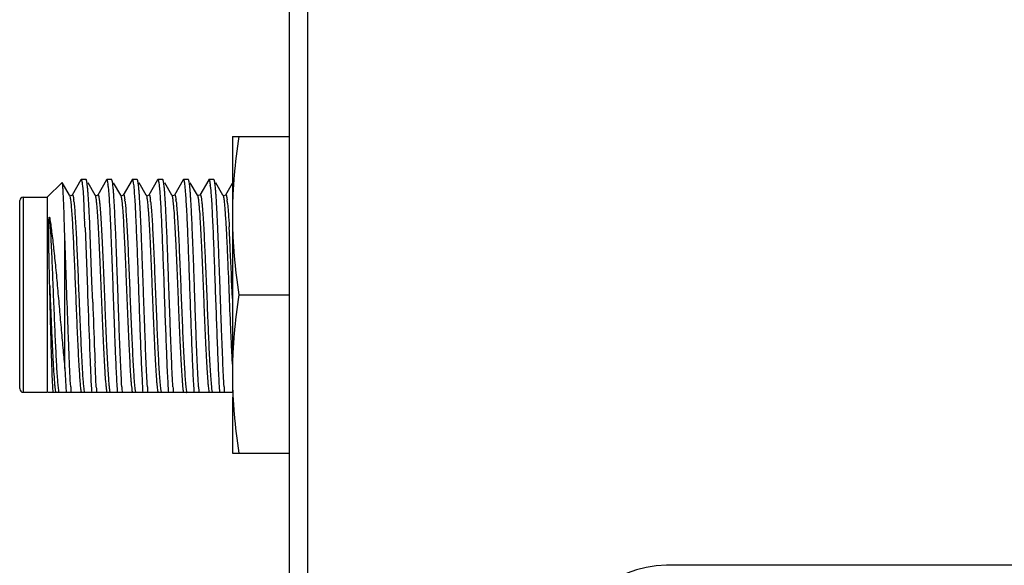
# Model space of a CAD drawing. Header units: inches. Extents: x 0 to 22, y 0 to 17.
# Tile 10 of 37: x 8.7 to 9.8, y 9.1 to 9.7. Entities that reach past the tile are written whole.
import ezdxf

# ---------------------------------------------------------------- set-up
doc = ezdxf.new("R2010")
doc.units = ezdxf.units.IN
doc.header["$LTSCALE"] = 1.21
doc.header["$MEASUREMENT"] = 0
doc.layers.get('0').update_dxf_attribs({"linetype": 'CONTINUOUS'})

msp = doc.modelspace()

# ---------------------------------------------------------------- linework, layer by layer
at = {"color": 7, "linetype": 'CONTINUOUS'}
for p, q in [((8.9845, 6.342), (8.9845, 11.1536)), ((8.9224, 9.5488), (8.9224, 9.2705)), ((8.9224, 9.5488), (8.9845, 9.5488)), ((8.7214, 9.4828), (8.7374, 9.4988)), ((8.7455, 9.4851), (8.7376, 9.4988)), ((8.7579, 9.5016), (8.7484, 9.4851)), ((8.7579, 9.5016), (8.7581, 9.5018)), ((8.7635, 9.5018), (8.7581, 9.5018)), ((8.7638, 9.5016), (8.7635, 9.5018)), ((8.7733, 9.4851), (8.7656, 9.4985)), ((8.7856, 9.5016), (8.7761, 9.4851)), ((8.7856, 9.5016), (8.7859, 9.5018)), ((8.7913, 9.5018), (8.7859, 9.5018)), ((8.7915, 9.5016), (8.7913, 9.5018)), ((8.8011, 9.4851), (8.7933, 9.4985)), ((8.8134, 9.5016), (8.8039, 9.4851)), ((8.8134, 9.5016), (8.8137, 9.5018)), ((8.819, 9.5018), (8.8137, 9.5018)), ((8.8193, 9.5016), (8.819, 9.5018)), ((8.8288, 9.4851), (8.8211, 9.4985)), ((8.8412, 9.5016), (8.8317, 9.4851)), ((8.8412, 9.5016), (8.8415, 9.5018)), ((8.8468, 9.5018), (8.8415, 9.5018)), ((8.8471, 9.5016), (8.8468, 9.5018)), ((8.8566, 9.4851), (8.8489, 9.4985)), ((8.869, 9.5016), (8.8594, 9.4851)), ((8.869, 9.5016), (8.8692, 9.5018)), ((8.8746, 9.5018), (8.8692, 9.5018)), ((8.8749, 9.5016), (8.8746, 9.5018)), ((8.8844, 9.4851), (8.8767, 9.4985)), ((8.8967, 9.5016), (8.8872, 9.4851)), ((8.8967, 9.5016), (8.897, 9.5018)), ((8.9024, 9.5018), (8.897, 9.5018)), ((8.9026, 9.5016), (8.9024, 9.5018)), ((8.9121, 9.4851), (8.9044, 9.4985)), ((8.9222, 9.4977), (8.915, 9.4851)), ((8.7596, 9.495), (8.7602, 9.4886)), ((8.7602, 9.4886), (8.7612, 9.4735)), ((8.7874, 9.4944), (8.7878, 9.4902)), ((8.8152, 9.495), (8.8157, 9.4886)), ((8.8429, 9.495), (8.8435, 9.4886)), ((8.8707, 9.495), (8.8713, 9.4886)), ((8.8986, 9.4936), (8.899, 9.4891)), ((8.6914, 9.4788), (8.6914, 9.479)), ((8.6914, 9.2748), (8.6914, 9.4788)), ((8.6954, 9.4828), (8.7214, 9.4828)), ((8.7214, 9.4828), (8.7214, 9.2708)), ((8.7455, 9.4851), (8.7455, 9.4851)), ((8.7456, 9.485), (8.7455, 9.4851)), ((8.7462, 9.4846), (8.7456, 9.485)), ((8.7484, 9.4851), (8.7484, 9.4852)), ((8.7733, 9.4852), (8.7733, 9.4851)), ((8.8011, 9.485), (8.801, 9.4851)), ((8.801, 9.4851), (8.8011, 9.4851)), ((8.8017, 9.4846), (8.8011, 9.485)), ((8.8039, 9.4851), (8.8039, 9.4852)), ((8.8289, 9.485), (8.8288, 9.4851)), ((8.8288, 9.4851), (8.8288, 9.4851)), ((8.8295, 9.4846), (8.8289, 9.485)), ((8.8317, 9.4851), (8.8317, 9.4852)), ((8.8566, 9.485), (8.8566, 9.4851)), ((8.8566, 9.4851), (8.8566, 9.4851)), ((8.8573, 9.4846), (8.8566, 9.485)), ((8.8594, 9.4851), (8.8595, 9.4852)), ((8.8844, 9.4851), (8.8844, 9.4851)), ((8.8845, 9.485), (8.8844, 9.4851)), ((8.8872, 9.4851), (8.8872, 9.4852)), ((8.9122, 9.485), (8.9121, 9.4851)), ((8.9121, 9.4851), (8.9121, 9.4851)), ((8.9128, 9.4846), (8.9122, 9.485)), ((8.915, 9.4851), (8.915, 9.4852)), ((8.7676, 9.4522), (8.7674, 9.4565)), ((8.7624, 9.4494), (8.7649, 9.3824)), ((8.7699, 9.391), (8.7676, 9.4522)), ((8.7404, 9.2966), (8.7404, 9.4383)), ((8.7707, 9.3688), (8.7699, 9.391)), ((8.7649, 9.3824), (8.7651, 9.3768)), ((8.7651, 9.3768), (8.7657, 9.3603)), ((8.9295, 9.3768), (8.9845, 9.3768)), ((8.7404, 9.2966), (8.7418, 9.2705)), ((8.7746, 9.2764), (8.7733, 9.3026)), ((8.6914, 9.2748), (8.6914, 9.2746)), ((8.7277, 9.2705), (8.7273, 9.2765)), ((8.6954, 9.2708), (8.7214, 9.2708)), ((8.9224, 9.2705), (8.7218, 9.2705)), ((8.9224, 9.2656), (8.9224, 9.2048)), ((8.9224, 9.2048), (8.9845, 9.2048)), ((12.9564, 9.0828), (9.394, 9.0828))]:
    msp.add_line(p, q, dxfattribs=at)
at = {"color": 9, "linetype": 'CONTINUOUS'}
for p, q in [((9.0045, 6.342), (9.0045, 11.1536)), ((8.6954, 9.2708), (8.6954, 9.4827)), ((8.7556, 9.3779), (8.7564, 9.3581)), ((8.7604, 9.2805), (8.761, 9.2745)), ((8.761, 9.2745), (8.7615, 9.2711)), ((8.8166, 9.2745), (8.8171, 9.2711)), ((8.8444, 9.2745), (8.8449, 9.2711)), ((8.8721, 9.2745), (8.8726, 9.2711)), ((8.8999, 9.2745), (8.9004, 9.2711))]:
    msp.add_line(p, q, dxfattribs=at)
at = {"color": 7, "linetype": 'CONTINUOUS'}
for points in [[(8.7484, 9.4852), (8.7483, 9.485), (8.7468, 9.4844), (8.7462, 9.4846)], [(8.7761, 9.4851), (8.7751, 9.4844), (8.7734, 9.485), (8.7733, 9.4852)], [(8.8039, 9.4852), (8.8038, 9.485), (8.8024, 9.4844), (8.8017, 9.4846)], [(8.8317, 9.4852), (8.8316, 9.485), (8.8302, 9.4844), (8.8295, 9.4846)], [(8.8595, 9.4852), (8.8594, 9.485), (8.8579, 9.4844), (8.8573, 9.4846)], [(8.8872, 9.4852), (8.887, 9.4849), (8.8849, 9.4846), (8.8845, 9.485)], [(8.915, 9.4852), (8.9149, 9.485), (8.9135, 9.4844), (8.9128, 9.4846)]]:
    msp.add_lwpolyline(points, dxfattribs=at)
for centre, radius, start, end in [((8.6703, 9.4823), 0.1178, 5.9142, 6.7783), ((8.7591, 9.4798), 0.1402, 5.6216, 6.3891), ((8.6954, 9.4788), 0.004, 90, 177), ((7.1759, 9.3855), 1.5878, 2.6201, 3.1781), ((7.3724, 9.396), 1.3963, 2.9816, 3.1327), ((6.7148, 9.3625), 2.0548, 2.6215, 2.9591), ((6.0312, 9.3311), 2.7337, 2.48, 2.6627), ((18.0443, 9.687), 9.279, 181.96498, 182.29163), ((16.3272, 9.6225), 7.566, 181.98601, 182.4106), ((12.5111, 9.4666), 3.7414, 182.3074, 182.5121), ((11.2833, 9.413), 2.5178, 182.4759, 182.8584), ((10.2259, 9.361), 1.4592, 182.8889, 183.1789), ((8.6954, 9.2748), 0.004, 183, 270), ((9.4817, 9.3197), 0.7362, 183.358, 183.8377), ((9.6682, 9.33), 0.9006, 183.1777, 183.7917), ((9.5053, 9.3195), 0.732, 183.3718, 183.8382), ((9.5387, 9.3198), 0.7377, 183.3531, 183.8375), ((9.5665, 9.3198), 0.7377, 183.3531, 183.8375), ((9.5943, 9.3198), 0.7377, 183.3531, 183.8375), ((9.6227, 9.3199), 0.7383, 183.3509, 183.8374), ((9.6498, 9.3198), 0.7377, 183.3531, 183.8375), ((9.394, 8.9728), 0.11, 90, 180)]:
    msp.add_arc(centre, radius, start, end, dxfattribs=at)
at = {"color": 9, "linetype": 'CONTINUOUS'}
for centre, radius, start, end in [((8.6435, 9.4661), 0.1075, 6.4271, 7.3297), ((8.699, 9.4661), 0.1075, 6.4271, 7.3297), ((8.7268, 9.4661), 0.1075, 6.4271, 7.3297), ((8.7545, 9.4661), 0.1075, 6.4271, 7.3297), ((8.8101, 9.4661), 0.1075, 6.4271, 7.3297), ((8.7614, 9.4605), 0.1565, 5.7611, 6.4587), ((7.2313, 9.357), 1.6902, 3.0405, 3.1675), ((6.3068, 9.3085), 2.616, 2.5721, 3.0269), ((-2.3853, 8.9231), 11.3166, 2.27715, 2.54662), ((9.1688, 9.3161), 0.4099, 184.2888, 184.9899), ((8.7677, 9.2778), 0.038, 189.3343, 190.3533), ((8.7719, 9.2779), 0.0387, 189.3904, 190.1362), ((8.7581, 9.276), 0.0282, 190.3864, 191.3093), ((8.7627, 9.2762), 0.0294, 190.1437, 191.2907), ((8.7905, 9.2762), 0.0294, 190.1445, 191.2908), ((8.8183, 9.2762), 0.0294, 190.1411, 191.2905), ((8.846, 9.2762), 0.0294, 190.1445, 191.2908), ((8.8738, 9.2762), 0.0294, 190.1445, 191.2908), ((8.9016, 9.2762), 0.0294, 190.1445, 191.2908), ((8.9294, 9.2762), 0.0294, 190.1432, 191.2907)]:
    msp.add_arc(centre, radius, start, end, dxfattribs=at)
at = {"color": 7, "linetype": 'CONTINUOUS'}
for points, knots in [([(8.9295, 9.5488), (8.9273, 9.5346), (8.9246, 9.5131), (8.9227, 9.4844), (8.9224, 9.47), (8.9224, 9.4628)], [0, 0, 0, 0, 0.500355, 0.750238, 1, 1, 1, 1]), ([(8.7387, 9.4883), (8.7386, 9.489), (8.7386, 9.4904), (8.7384, 9.4924), (8.7383, 9.4941), (8.7382, 9.4956), (8.738, 9.4968), (8.7379, 9.4977), (8.7378, 9.4983), (8.7377, 9.4986), (8.7376, 9.4987), (8.7376, 9.4988)], [0, 0, 0, 0, 0.211666, 0.399224, 0.562247, 0.700369, 0.813297, 0.900828, 0.962915, 0.984514, 1, 1, 1, 1]), ([(8.7581, 9.5018), (8.7582, 9.5018), (8.7583, 9.5017), (8.7584, 9.5015), (8.7586, 9.5013), (8.7587, 9.5008), (8.7589, 9.5), (8.7591, 9.4991), (8.7593, 9.4974), (8.7595, 9.496), (8.7596, 9.495)], [0, 0, 0, 0, 0.030019, 0.052991, 0.082534, 0.162632, 0.271683, 0.410014, 0.577632, 1, 1, 1, 1]), ([(8.7666, 9.4723), (8.7665, 9.4743), (8.7663, 9.4782), (8.7659, 9.4837), (8.7656, 9.4885), (8.7652, 9.4926), (8.7649, 9.4955), (8.7647, 9.4975), (8.7645, 9.4987), (8.7643, 9.4997), (8.7641, 9.5005), (8.764, 9.5011), (8.7638, 9.5014), (8.7638, 9.5016)], [0, 0, 0, 0, 0.208831, 0.395622, 0.559193, 0.698522, 0.812757, 0.860254, 0.901249, 0.935703, 0.963602, 0.984984, 1, 1, 1, 1]), ([(8.7859, 9.5018), (8.786, 9.5018), (8.7861, 9.5017), (8.7862, 9.5016), (8.7863, 9.5014), (8.7864, 9.501), (8.7866, 9.5003), (8.7868, 9.4995), (8.787, 9.4981), (8.7872, 9.497), (8.7873, 9.4962)], [0, 0, 0, 0, 0.032038, 0.055578, 0.085473, 0.165809, 0.27467, 0.412505, 0.579409, 1, 1, 1, 1]), ([(8.8023, 9.2767), (8.8021, 9.2809), (8.8016, 9.2899), (8.8007, 9.3102), (8.7998, 9.3325), (8.7989, 9.3562), (8.7983, 9.375), (8.7976, 9.3939), (8.7969, 9.4123), (8.7963, 9.43), (8.7956, 9.4464), (8.795, 9.4591), (8.7946, 9.4683), (8.7943, 9.4745), (8.7939, 9.4802), (8.7936, 9.4852), (8.7933, 9.4896), (8.7929, 9.4933), (8.7926, 9.4964), (8.7923, 9.4985), (8.7921, 9.4998), (8.7919, 9.5006), (8.7917, 9.5011), (8.7916, 9.5014), (8.7915, 9.5016)], [0, 0, 0, 0, 0.055691, 0.120384, 0.270624, 0.352696, 0.436901, 0.521289, 0.603908, 0.682845, 0.756273, 0.822494, 0.852416, 0.879979, 0.905022, 0.927402, 0.946992, 0.963681, 0.977378, 0.988011, 0.992166, 0.995543, 0.998148, 1, 1, 1, 1]), ([(8.8137, 9.5018), (8.8138, 9.5018), (8.8139, 9.5017), (8.814, 9.5015), (8.8141, 9.5013), (8.8143, 9.5008), (8.8144, 9.5), (8.8146, 9.4991), (8.8149, 9.4974), (8.815, 9.496), (8.8152, 9.495)], [0, 0, 0, 0, 0.030019, 0.052991, 0.082534, 0.162631, 0.271682, 0.410014, 0.577632, 1, 1, 1, 1]), ([(8.8301, 9.2767), (8.8298, 9.2809), (8.8294, 9.2899), (8.8284, 9.3102), (8.8276, 9.3325), (8.8267, 9.3562), (8.826, 9.375), (8.8254, 9.3939), (8.8247, 9.4123), (8.824, 9.43), (8.8234, 9.4464), (8.8228, 9.4591), (8.8224, 9.4683), (8.822, 9.4745), (8.8217, 9.4802), (8.8214, 9.4852), (8.821, 9.4896), (8.8207, 9.4933), (8.8204, 9.4964), (8.8201, 9.4985), (8.8198, 9.4998), (8.8197, 9.5006), (8.8195, 9.5011), (8.8194, 9.5014), (8.8193, 9.5016)], [0, 0, 0, 0, 0.055691, 0.120384, 0.270624, 0.352696, 0.436901, 0.52129, 0.603908, 0.682845, 0.756273, 0.822494, 0.852416, 0.879979, 0.905022, 0.927402, 0.946992, 0.963681, 0.977378, 0.988011, 0.992166, 0.995543, 0.998148, 1, 1, 1, 1]), ([(8.8415, 9.5018), (8.8415, 9.5018), (8.8416, 9.5017), (8.8417, 9.5015), (8.8419, 9.5013), (8.842, 9.5008), (8.8422, 9.5), (8.8424, 9.4991), (8.8427, 9.4974), (8.8428, 9.496), (8.8429, 9.495)], [0, 0, 0, 0, 0.030019, 0.052991, 0.082534, 0.162632, 0.271683, 0.410014, 0.577632, 1, 1, 1, 1]), ([(8.8579, 9.2767), (8.8576, 9.2809), (8.8571, 9.2899), (8.8562, 9.3102), (8.8553, 9.3325), (8.8545, 9.3562), (8.8538, 9.375), (8.8531, 9.3939), (8.8525, 9.4123), (8.8518, 9.43), (8.8512, 9.4464), (8.8506, 9.4591), (8.8501, 9.4683), (8.8498, 9.4745), (8.8495, 9.4802), (8.8491, 9.4852), (8.8488, 9.4896), (8.8485, 9.4933), (8.8481, 9.4964), (8.8478, 9.4985), (8.8476, 9.4998), (8.8474, 9.5006), (8.8473, 9.5011), (8.8472, 9.5014), (8.8471, 9.5016)], [0, 0, 0, 0, 0.055691, 0.120385, 0.270625, 0.352696, 0.436901, 0.52129, 0.603908, 0.682845, 0.756273, 0.822494, 0.852416, 0.879979, 0.905022, 0.927402, 0.946992, 0.963681, 0.977378, 0.988011, 0.992166, 0.995543, 0.998148, 1, 1, 1, 1]), ([(8.8692, 9.5018), (8.8693, 9.5018), (8.8694, 9.5017), (8.8695, 9.5015), (8.8697, 9.5013), (8.8698, 9.5008), (8.87, 9.5), (8.8702, 9.4991), (8.8704, 9.4974), (8.8706, 9.496), (8.8707, 9.495)], [0, 0, 0, 0, 0.030019, 0.052991, 0.082534, 0.162631, 0.271682, 0.410013, 0.577631, 1, 1, 1, 1]), ([(8.8856, 9.2767), (8.8854, 9.2809), (8.8849, 9.2899), (8.884, 9.3102), (8.8831, 9.3325), (8.8822, 9.3563), (8.8816, 9.3751), (8.8809, 9.3939), (8.8803, 9.4124), (8.8796, 9.43), (8.8789, 9.4464), (8.8784, 9.4591), (8.8779, 9.4684), (8.8776, 9.4745), (8.8772, 9.4802), (8.8769, 9.4852), (8.8766, 9.4896), (8.8762, 9.4933), (8.8759, 9.4964), (8.8756, 9.4985), (8.8754, 9.4998), (8.8752, 9.5006), (8.875, 9.5011), (8.8749, 9.5014), (8.8749, 9.5016)], [0, 0, 0, 0, 0.055716, 0.120429, 0.270691, 0.352767, 0.436971, 0.521355, 0.603967, 0.682895, 0.756313, 0.822524, 0.852441, 0.879999, 0.905038, 0.927414, 0.947001, 0.963687, 0.977381, 0.988013, 0.992166, 0.995543, 0.998148, 1, 1, 1, 1]), ([(8.897, 9.5018), (8.8971, 9.5018), (8.8972, 9.5017), (8.8973, 9.5016), (8.8974, 9.5013), (8.8976, 9.5008), (8.8977, 9.5001), (8.8979, 9.4992), (8.8982, 9.4976), (8.8983, 9.4964), (8.8984, 9.4954)], [0, 0, 0, 0, 0.030715, 0.053878, 0.083537, 0.163709, 0.272689, 0.410846, 0.57822, 1, 1, 1, 1]), ([(8.9134, 9.2767), (8.9132, 9.2809), (8.9127, 9.2899), (8.9117, 9.3102), (8.9109, 9.3325), (8.91, 9.3562), (8.9094, 9.375), (8.9087, 9.3939), (8.908, 9.4123), (8.9074, 9.43), (8.9067, 9.4464), (8.9061, 9.4591), (8.9057, 9.4683), (8.9053, 9.4745), (8.905, 9.4802), (8.9047, 9.4852), (8.9043, 9.4896), (8.904, 9.4933), (8.9037, 9.4964), (8.9034, 9.4985), (8.9031, 9.4998), (8.903, 9.5006), (8.9028, 9.5011), (8.9027, 9.5014), (8.9026, 9.5016)], [0, 0, 0, 0, 0.055691, 0.120384, 0.270624, 0.352696, 0.436901, 0.52129, 0.603908, 0.682845, 0.756273, 0.822494, 0.852416, 0.879979, 0.905022, 0.927402, 0.946992, 0.963681, 0.977378, 0.988011, 0.992166, 0.995543, 0.998148, 1, 1, 1, 1]), ([(8.7404, 9.4383), (8.7403, 9.4435), (8.74, 9.4533), (8.7396, 9.4669), (8.7392, 9.4784), (8.7388, 9.4853), (8.7387, 9.4883)], [0, 0, 0, 0, 0.312181, 0.587149, 0.818297, 1, 1, 1, 1]), ([(8.7878, 9.4902), (8.788, 9.4882), (8.7883, 9.4838), (8.789, 9.4736), (8.7897, 9.4585), (8.7906, 9.438), (8.7915, 9.4148), (8.7924, 9.3901), (8.7933, 9.3648), (8.7942, 9.34), (8.7948, 9.3238), (8.7951, 9.3159)], [0, 0, 0, 0, 0.034501, 0.075486, 0.175135, 0.294777, 0.42939, 0.573315, 0.720498, 0.864748, 1, 1, 1, 1]), ([(8.8157, 9.4886), (8.816, 9.4858), (8.8164, 9.4796), (8.817, 9.4694), (8.8175, 9.4576), (8.8183, 9.4393), (8.8193, 9.414), (8.8204, 9.3822), (8.8216, 9.3501), (8.8227, 9.3197), (8.8237, 9.2966), (8.8245, 9.2807), (8.8249, 9.2737), (8.8251, 9.2705)], [0, 0, 0, 0, 0.038541, 0.085393, 0.139739, 0.200629, 0.337669, 0.486936, 0.637989, 0.780262, 0.903808, 0.955793, 1, 1, 1, 1]), ([(8.8435, 9.4886), (8.8437, 9.4858), (8.8442, 9.4796), (8.8447, 9.4694), (8.8453, 9.4576), (8.8461, 9.4393), (8.8471, 9.414), (8.8482, 9.3822), (8.8493, 9.3501), (8.8505, 9.3197), (8.8514, 9.2966), (8.8523, 9.2807), (8.8527, 9.2737), (8.8529, 9.2705)], [0, 0, 0, 0, 0.038541, 0.085393, 0.139739, 0.200628, 0.337668, 0.486935, 0.637988, 0.780262, 0.903808, 0.955793, 1, 1, 1, 1]), ([(8.8713, 9.4886), (8.8715, 9.4858), (8.8719, 9.4796), (8.8725, 9.4694), (8.8731, 9.4576), (8.8739, 9.4393), (8.8748, 9.414), (8.876, 9.3822), (8.8771, 9.3501), (8.8782, 9.3197), (8.8792, 9.2966), (8.88, 9.2807), (8.8805, 9.2737), (8.8807, 9.2705)], [0, 0, 0, 0, 0.038541, 0.085393, 0.139739, 0.200629, 0.337669, 0.486936, 0.637989, 0.780262, 0.903808, 0.955793, 1, 1, 1, 1]), ([(8.899, 9.4891), (8.8992, 9.4864), (8.8997, 9.4802), (8.9002, 9.4702), (8.9008, 9.4584), (8.9016, 9.4401), (8.9026, 9.4148), (8.9037, 9.3829), (8.9049, 9.3505), (8.906, 9.32), (8.907, 9.2968), (8.9078, 9.2807), (8.9082, 9.2737), (8.9084, 9.2705)], [0, 0, 0, 0, 0.037958, 0.084343, 0.138337, 0.198988, 0.335862, 0.485302, 0.636754, 0.779518, 0.903515, 0.955672, 1, 1, 1, 1]), ([(8.724, 9.3865), (8.7239, 9.3902), (8.7237, 9.3974), (8.7235, 9.4082), (8.7233, 9.4169), (8.7232, 9.4237), (8.7231, 9.4286), (8.7231, 9.4334), (8.723, 9.4373), (8.723, 9.4403), (8.723, 9.4425), (8.723, 9.4447), (8.723, 9.4469), (8.723, 9.449), (8.723, 9.451), (8.723, 9.4527), (8.723, 9.454), (8.7231, 9.455), (8.7231, 9.456), (8.7231, 9.4568), (8.7231, 9.4574), (8.7232, 9.4579), (8.7232, 9.4584), (8.7232, 9.4588), (8.7233, 9.4593), (8.7233, 9.4597), (8.7233, 9.46), (8.7234, 9.4603), (8.7234, 9.4605), (8.7234, 9.4607), (8.7234, 9.4608), (8.7235, 9.4609), (8.7235, 9.461), (8.7236, 9.4611), (8.7236, 9.4612), (8.7237, 9.4611), (8.7237, 9.461), (8.7238, 9.461), (8.7238, 9.4609), (8.7238, 9.4608), (8.7239, 9.4606), (8.7239, 9.4603), (8.724, 9.4602), (8.724, 9.46)], [0, 0, 0, 0, 0.144865, 0.286618, 0.423835, 0.490311, 0.555145, 0.618181, 0.679275, 0.709053, 0.738299, 0.767001, 0.795151, 0.822743, 0.849778, 0.87626, 0.889301, 0.902214, 0.915008, 0.927696, 0.934006, 0.9403, 0.946583, 0.952864, 0.959158, 0.965491, 0.968686, 0.971916, 0.975205, 0.976886, 0.978607, 0.9804, 0.98235, 0.98346, 0.984246, 0.985259, 0.986338, 0.987472, 0.988645, 0.989845, 0.992305, 0.994827, 1, 1, 1, 1]), ([(8.724, 9.46), (8.7244, 9.4577), (8.7251, 9.4527), (8.7266, 9.4417), (8.7284, 9.4261), (8.7305, 9.4057), (8.7325, 9.3838), (8.7345, 9.3611), (8.7365, 9.3386), (8.7384, 9.3171), (8.7397, 9.3033), (8.7404, 9.2966)], [0, 0, 0, 0, 0.043111, 0.091757, 0.203363, 0.329872, 0.465958, 0.606178, 0.745201, 0.877997, 1, 1, 1, 1]), ([(8.9224, 9.4628), (8.9224, 9.4556), (8.9227, 9.4412), (8.9246, 9.4125), (8.9273, 9.391), (8.9295, 9.3768)], [0, 0, 0, 0, 0.249762, 0.499645, 1, 1, 1, 1]), ([(8.7468, 9.2766), (8.7465, 9.2816), (8.7459, 9.2926), (8.7451, 9.3102), (8.7444, 9.33), (8.7433, 9.3588), (8.742, 9.3951), (8.741, 9.4242), (8.7404, 9.4383)], [0, 0, 0, 0, 0.093144, 0.203361, 0.327082, 0.460295, 0.737747, 1, 1, 1, 1]), ([(8.7273, 9.2765), (8.7272, 9.2795), (8.7269, 9.286), (8.7263, 9.3013), (8.7256, 9.324), (8.7248, 9.3542), (8.7243, 9.3755), (8.724, 9.3865)], [0, 0, 0, 0, 0.07984, 0.177592, 0.418113, 0.700649, 1, 1, 1, 1]), ([(8.9295, 9.3768), (8.9273, 9.3626), (8.9246, 9.3411), (8.9227, 9.3124), (8.9224, 9.298), (8.9224, 9.2908)], [0, 0, 0, 0, 0.500355, 0.750238, 1, 1, 1, 1]), ([(8.7951, 9.3159), (8.7955, 9.3074), (8.796, 9.2953), (8.7968, 9.2802), (8.7972, 9.2735), (8.7974, 9.2705)], [0, 0, 0, 0, 0.560944, 0.797671, 1, 1, 1, 1]), ([(8.9224, 9.2908), (8.9224, 9.2836), (8.9227, 9.2692), (8.9246, 9.2405), (8.9273, 9.219), (8.9295, 9.2048)], [0, 0, 0, 0, 0.249762, 0.499645, 1, 1, 1, 1])]:
    msp.add_open_spline(points, degree=3, knots=knots, dxfattribs=at)
at = {"color": 9, "linetype": 'CONTINUOUS'}
for points, knots in [([(8.7484, 9.4852), (8.7484, 9.4852), (8.7485, 9.4853), (8.7486, 9.4854), (8.7487, 9.4854), (8.7488, 9.4853), (8.7489, 9.4852), (8.749, 9.485), (8.7491, 9.4848), (8.7492, 9.4845), (8.7494, 9.4841), (8.7495, 9.4835), (8.7497, 9.4826), (8.7499, 9.4813), (8.75, 9.4803), (8.7501, 9.4798)], [0, 0, 0, 0, 0.028272, 0.049377, 0.066654, 0.085595, 0.110618, 0.143784, 0.185966, 0.237564, 0.298779, 0.369709, 0.540857, 0.751045, 1, 1, 1, 1]), ([(8.7761, 9.4851), (8.7762, 9.4852), (8.7762, 9.4853), (8.7763, 9.4854), (8.7765, 9.4854), (8.7766, 9.4853), (8.7767, 9.4852), (8.7768, 9.485), (8.7769, 9.4847), (8.7771, 9.4843), (8.7772, 9.4839), (8.7773, 9.4832), (8.7775, 9.4821), (8.7778, 9.4806), (8.7779, 9.4795), (8.778, 9.4789)], [0, 0, 0, 0, 0.027558, 0.047691, 0.063847, 0.081927, 0.106477, 0.139459, 0.18166, 0.233428, 0.294931, 0.366247, 0.538388, 0.749766, 1, 1, 1, 1]), ([(8.8039, 9.4852), (8.804, 9.4852), (8.804, 9.4853), (8.8041, 9.4854), (8.8042, 9.4854), (8.8044, 9.4853), (8.8045, 9.4852), (8.8046, 9.485), (8.8047, 9.4848), (8.8048, 9.4845), (8.8049, 9.4841), (8.805, 9.4835), (8.8052, 9.4826), (8.8054, 9.4813), (8.8056, 9.4803), (8.8056, 9.4798)], [0, 0, 0, 0, 0.028272, 0.049377, 0.066654, 0.085595, 0.110618, 0.143784, 0.185966, 0.237564, 0.298779, 0.369709, 0.540857, 0.751045, 1, 1, 1, 1]), ([(8.8317, 9.4852), (8.8317, 9.4852), (8.8318, 9.4853), (8.8319, 9.4854), (8.832, 9.4854), (8.8321, 9.4853), (8.8322, 9.4852), (8.8323, 9.485), (8.8325, 9.4848), (8.8326, 9.4845), (8.8327, 9.4841), (8.8328, 9.4835), (8.833, 9.4826), (8.8332, 9.4813), (8.8333, 9.4803), (8.8334, 9.4798)], [0, 0, 0, 0, 0.028272, 0.049377, 0.066654, 0.085595, 0.110618, 0.143784, 0.185966, 0.237564, 0.298779, 0.369709, 0.540857, 0.751045, 1, 1, 1, 1]), ([(8.8595, 9.4852), (8.8595, 9.4852), (8.8596, 9.4853), (8.8597, 9.4854), (8.8598, 9.4854), (8.8599, 9.4853), (8.86, 9.4852), (8.8601, 9.485), (8.8602, 9.4848), (8.8603, 9.4845), (8.8604, 9.4841), (8.8606, 9.4835), (8.8608, 9.4826), (8.861, 9.4813), (8.8611, 9.4803), (8.8612, 9.4798)], [0, 0, 0, 0, 0.028272, 0.049377, 0.066654, 0.085595, 0.110618, 0.143784, 0.185966, 0.237564, 0.298779, 0.369709, 0.540857, 0.751045, 1, 1, 1, 1]), ([(8.8872, 9.4852), (8.8873, 9.4852), (8.8873, 9.4853), (8.8874, 9.4854), (8.8876, 9.4854), (8.8877, 9.4853), (8.8878, 9.4852), (8.8879, 9.485), (8.888, 9.4847), (8.8881, 9.4844), (8.8882, 9.484), (8.8884, 9.4833), (8.8886, 9.4823), (8.8888, 9.4808), (8.8889, 9.4798), (8.889, 9.4792)], [0, 0, 0, 0, 0.026864, 0.046677, 0.063054, 0.081737, 0.106933, 0.140472, 0.183109, 0.235187, 0.296873, 0.36825, 0.540155, 0.750853, 1, 1, 1, 1]), ([(8.915, 9.4852), (8.915, 9.4852), (8.9151, 9.4853), (8.9152, 9.4854), (8.9153, 9.4854), (8.9154, 9.4853), (8.9156, 9.4852), (8.9157, 9.485), (8.9158, 9.4848), (8.9159, 9.4845), (8.916, 9.4841), (8.9161, 9.4835), (8.9163, 9.4826), (8.9165, 9.4813), (8.9166, 9.4803), (8.9167, 9.4798)], [0, 0, 0, 0, 0.028272, 0.049377, 0.066654, 0.085595, 0.110618, 0.143784, 0.185966, 0.237564, 0.298779, 0.369709, 0.540857, 0.751045, 1, 1, 1, 1]), ([(8.7455, 9.4851), (8.7456, 9.485), (8.7457, 9.4847), (8.7459, 9.4839), (8.7462, 9.4826), (8.7465, 9.4806), (8.7467, 9.479), (8.7468, 9.4781)], [0, 0, 0, 0, 0.055324, 0.130141, 0.339859, 0.630122, 1, 1, 1, 1]), ([(8.7468, 9.4781), (8.7471, 9.4759), (8.7475, 9.4709), (8.7482, 9.4624), (8.7488, 9.4521), (8.7494, 9.4403), (8.75, 9.4272), (8.7509, 9.4079), (8.7519, 9.3827), (8.7531, 9.3527), (8.7542, 9.3284), (8.755, 9.3106), (8.7557, 9.2991), (8.7563, 9.2892), (8.7567, 9.2832), (8.757, 9.2805)], [0, 0, 0, 0, 0.033553, 0.076898, 0.129162, 0.189282, 0.256029, 0.328036, 0.481856, 0.638196, 0.784302, 0.849735, 0.908264, 0.958694, 1, 1, 1, 1]), ([(8.7503, 9.4781), (8.7506, 9.4758), (8.751, 9.4705), (8.7517, 9.4616), (8.7523, 9.4508), (8.753, 9.4383), (8.7536, 9.4244), (8.7545, 9.4042), (8.7551, 9.3886), (8.7556, 9.3779)], [0, 0, 0, 0, 0.069233, 0.159285, 0.268195, 0.393561, 0.532615, 0.682277, 1, 1, 1, 1]), ([(8.7733, 9.4851), (8.7733, 9.485), (8.7735, 9.4848), (8.7737, 9.4841), (8.7739, 9.4829), (8.7742, 9.4811), (8.7744, 9.4797), (8.7745, 9.4789)], [0, 0, 0, 0, 0.057217, 0.133355, 0.344017, 0.633125, 1, 1, 1, 1]), ([(8.7745, 9.4789), (8.7747, 9.4774), (8.775, 9.474), (8.7755, 9.4683), (8.776, 9.4615), (8.7766, 9.4506), (8.7774, 9.4349), (8.7784, 9.4143), (8.7793, 9.3919), (8.7802, 9.3688), (8.7812, 9.346), (8.7818, 9.3311), (8.7822, 9.3239)], [0, 0, 0, 0, 0.029688, 0.06671, 0.110646, 0.160989, 0.278484, 0.413731, 0.560425, 0.711722, 0.860562, 1, 1, 1, 1]), ([(8.778, 9.4789), (8.7782, 9.4774), (8.7785, 9.474), (8.779, 9.4683), (8.7794, 9.4615), (8.7801, 9.4506), (8.7809, 9.4349), (8.7818, 9.4143), (8.7828, 9.3919), (8.7837, 9.3688), (8.7846, 9.346), (8.7853, 9.3311), (8.7856, 9.3239)], [0, 0, 0, 0, 0.029688, 0.06671, 0.110646, 0.160989, 0.278484, 0.413731, 0.560425, 0.711722, 0.860562, 1, 1, 1, 1]), ([(8.8011, 9.4851), (8.8011, 9.485), (8.8012, 9.4847), (8.8015, 9.4839), (8.8018, 9.4826), (8.8021, 9.4806), (8.8023, 9.479), (8.8024, 9.4781)], [0, 0, 0, 0, 0.055324, 0.130141, 0.339859, 0.630122, 1, 1, 1, 1]), ([(8.8024, 9.4781), (8.8025, 9.477), (8.8028, 9.4745), (8.8033, 9.4687), (8.8039, 9.4599), (8.8045, 9.4479), (8.8052, 9.4341), (8.8059, 9.4188), (8.8066, 9.4024), (8.8073, 9.3853), (8.808, 9.368), (8.8087, 9.351), (8.8094, 9.3346), (8.8101, 9.3193), (8.8108, 9.3055), (8.8115, 9.2935), (8.8121, 9.2848), (8.8126, 9.279), (8.813, 9.2756), (8.8133, 9.2728), (8.8136, 9.2712), (8.8137, 9.2705)], [0, 0, 0, 0, 0.01669, 0.036401, 0.084371, 0.142699, 0.209892, 0.284229, 0.363799, 0.44656, 0.530384, 0.613115, 0.692629, 0.766882, 0.833967, 0.892165, 0.939988, 0.959619, 0.976227, 0.989711, 1, 1, 1, 1]), ([(8.8058, 9.4781), (8.8061, 9.4758), (8.8066, 9.4704), (8.8072, 9.4612), (8.8079, 9.4501), (8.8086, 9.4372), (8.8092, 9.423), (8.8101, 9.4023), (8.8112, 9.3755), (8.8123, 9.3487), (8.8132, 9.3281), (8.8139, 9.3141), (8.8145, 9.3016), (8.8152, 9.2908), (8.8157, 9.283), (8.8162, 9.2778), (8.8165, 9.2755), (8.8166, 9.2745)], [0, 0, 0, 0, 0.034829, 0.080285, 0.135336, 0.198724, 0.268993, 0.344526, 0.504351, 0.663564, 0.738345, 0.807585, 0.869692, 0.92324, 0.967005, 0.9849, 1, 1, 1, 1]), ([(8.8288, 9.4851), (8.8289, 9.485), (8.829, 9.4847), (8.8293, 9.4839), (8.8295, 9.4826), (8.8299, 9.4806), (8.83, 9.479), (8.8301, 9.4781)], [0, 0, 0, 0, 0.055324, 0.130141, 0.339859, 0.630122, 1, 1, 1, 1]), ([(8.8301, 9.4781), (8.8303, 9.477), (8.8305, 9.4745), (8.831, 9.4687), (8.8316, 9.4599), (8.8323, 9.4479), (8.833, 9.4341), (8.8337, 9.4188), (8.8344, 9.4024), (8.8351, 9.3853), (8.8358, 9.368), (8.8365, 9.351), (8.8372, 9.3346), (8.8379, 9.3193), (8.8386, 9.3055), (8.8393, 9.2935), (8.8399, 9.2848), (8.8404, 9.279), (8.8408, 9.2756), (8.8411, 9.2728), (8.8414, 9.2712), (8.8415, 9.2705)], [0, 0, 0, 0, 0.01669, 0.036401, 0.084371, 0.142699, 0.209892, 0.284229, 0.363799, 0.44656, 0.530384, 0.613115, 0.692629, 0.766882, 0.833967, 0.892165, 0.939988, 0.959619, 0.976227, 0.989711, 1, 1, 1, 1]), ([(8.8336, 9.4781), (8.8339, 9.4758), (8.8344, 9.4704), (8.835, 9.4612), (8.8357, 9.4501), (8.8363, 9.4372), (8.837, 9.423), (8.8379, 9.4023), (8.839, 9.3755), (8.8401, 9.3487), (8.841, 9.3281), (8.8416, 9.3141), (8.8423, 9.3016), (8.8429, 9.2908), (8.8435, 9.283), (8.844, 9.2778), (8.8442, 9.2755), (8.8444, 9.2745)], [0, 0, 0, 0, 0.034829, 0.080285, 0.135336, 0.198724, 0.268993, 0.344526, 0.504351, 0.663564, 0.738345, 0.807585, 0.869692, 0.92324, 0.967005, 0.9849, 1, 1, 1, 1]), ([(8.8566, 9.4851), (8.8567, 9.485), (8.8568, 9.4847), (8.857, 9.4839), (8.8573, 9.4826), (8.8576, 9.4806), (8.8578, 9.479), (8.8579, 9.4781)], [0, 0, 0, 0, 0.055324, 0.130141, 0.339859, 0.630122, 1, 1, 1, 1]), ([(8.8579, 9.4781), (8.858, 9.477), (8.8583, 9.4745), (8.8588, 9.4687), (8.8594, 9.4599), (8.8601, 9.4479), (8.8608, 9.4341), (8.8615, 9.4188), (8.8622, 9.4024), (8.8629, 9.3853), (8.8636, 9.368), (8.8643, 9.351), (8.865, 9.3346), (8.8657, 9.3193), (8.8664, 9.3055), (8.8671, 9.2935), (8.8677, 9.2848), (8.8682, 9.279), (8.8685, 9.2756), (8.8689, 9.2728), (8.8691, 9.2712), (8.8693, 9.2705)], [0, 0, 0, 0, 0.01669, 0.036401, 0.084371, 0.142699, 0.209892, 0.284229, 0.363799, 0.44656, 0.530384, 0.613115, 0.692629, 0.766882, 0.833967, 0.892165, 0.939988, 0.959619, 0.976227, 0.989711, 1, 1, 1, 1]), ([(8.8614, 9.4781), (8.8616, 9.4758), (8.8621, 9.4704), (8.8628, 9.4612), (8.8634, 9.4501), (8.8641, 9.4372), (8.8648, 9.423), (8.8657, 9.4023), (8.8667, 9.3755), (8.8678, 9.3487), (8.8687, 9.3281), (8.8694, 9.3141), (8.8701, 9.3016), (8.8707, 9.2908), (8.8713, 9.283), (8.8718, 9.2778), (8.872, 9.2755), (8.8721, 9.2745)], [0, 0, 0, 0, 0.034829, 0.080285, 0.135336, 0.198724, 0.268993, 0.344526, 0.504351, 0.663564, 0.738345, 0.807585, 0.869692, 0.92324, 0.967005, 0.9849, 1, 1, 1, 1]), ([(8.8844, 9.4851), (8.8844, 9.485), (8.8846, 9.4847), (8.8848, 9.4841), (8.885, 9.4829), (8.8853, 9.4812), (8.8855, 9.48), (8.8856, 9.4792)], [0, 0, 0, 0, 0.059702, 0.137673, 0.349817, 0.637453, 1, 1, 1, 1]), ([(8.8856, 9.4792), (8.8857, 9.4782), (8.8859, 9.4758), (8.8865, 9.4702), (8.8871, 9.4616), (8.8878, 9.4498), (8.8885, 9.4361), (8.8892, 9.4207), (8.8899, 9.4043), (8.8906, 9.3871), (8.8913, 9.3696), (8.892, 9.3523), (8.8927, 9.3357), (8.8934, 9.3202), (8.8941, 9.3061), (8.8948, 9.2939), (8.8954, 9.2851), (8.8959, 9.2791), (8.8963, 9.2757), (8.8966, 9.2728), (8.8969, 9.2712), (8.897, 9.2705)], [0, 0, 0, 0, 0.015677, 0.034465, 0.080881, 0.13805, 0.204481, 0.27843, 0.357956, 0.44097, 0.525289, 0.608696, 0.688998, 0.764086, 0.831988, 0.890922, 0.939347, 0.959215, 0.97601, 0.989631, 1, 1, 1, 1]), ([(8.889, 9.4792), (8.8891, 9.4782), (8.8894, 9.476), (8.8899, 9.4707), (8.8904, 9.4628), (8.8911, 9.4519), (8.8918, 9.4392), (8.8924, 9.4249), (8.8934, 9.4041), (8.8945, 9.377), (8.8956, 9.3499), (8.8965, 9.329), (8.8971, 9.3147), (8.8978, 9.302), (8.8985, 9.291), (8.8991, 9.283), (8.8995, 9.2778), (8.8998, 9.2755), (8.8999, 9.2745)], [0, 0, 0, 0, 0.015064, 0.032982, 0.076954, 0.130898, 0.193552, 0.263442, 0.33892, 0.499429, 0.660018, 0.735595, 0.80562, 0.868442, 0.922585, 0.966778, 0.984814, 1, 1, 1, 1]), ([(8.9121, 9.4851), (8.9122, 9.485), (8.9123, 9.4847), (8.9126, 9.4839), (8.9128, 9.4826), (8.9132, 9.4806), (8.9134, 9.479), (8.9135, 9.4781)], [0, 0, 0, 0, 0.055324, 0.130141, 0.339859, 0.630122, 1, 1, 1, 1]), ([(8.9135, 9.4781), (8.9136, 9.4764), (8.914, 9.4726), (8.9147, 9.4634), (8.9152, 9.4558), (8.9155, 9.4504)], [0, 0, 0, 0, 0.185177, 0.415638, 1, 1, 1, 1]), ([(8.9171, 9.4763), (8.9173, 9.4746), (8.9176, 9.4709), (8.9183, 9.4623), (8.9187, 9.4553), (8.9189, 9.4504)], [0, 0, 0, 0, 0.194529, 0.427729, 1, 1, 1, 1]), ([(8.724, 9.46), (8.7242, 9.4566), (8.7246, 9.4492), (8.7255, 9.433), (8.7265, 9.4106), (8.7276, 9.3821), (8.7288, 9.3532), (8.7298, 9.3299), (8.7306, 9.3127), (8.7312, 9.3014), (8.7318, 9.2916), (8.7324, 9.2833), (8.7329, 9.2775), (8.7334, 9.2738), (8.7336, 9.2722), (8.7337, 9.2716)], [0, 0, 0, 0, 0.054784, 0.116819, 0.257881, 0.412656, 0.56958, 0.716927, 0.783518, 0.843691, 0.896321, 0.940427, 0.975193, 0.988872, 1, 1, 1, 1]), ([(8.9155, 9.4504), (8.9158, 9.4449), (8.9164, 9.4334), (8.9175, 9.4084), (8.9188, 9.3755), (8.9202, 9.3427), (8.9213, 9.318), (8.9219, 9.3066), (8.9222, 9.3012)], [0, 0, 0, 0, 0.109572, 0.232828, 0.502491, 0.770863, 0.892548, 1, 1, 1, 1]), ([(8.724, 9.3865), (8.7242, 9.3801), (8.7248, 9.3675), (8.7255, 9.3489), (8.7263, 9.3311), (8.7271, 9.3147), (8.7278, 9.3003), (8.7285, 9.2897), (8.729, 9.2825), (8.7294, 9.2782), (8.7298, 9.2746), (8.7301, 9.2725), (8.7302, 9.2716)], [0, 0, 0, 0, 0.166227, 0.329923, 0.48602, 0.629689, 0.75649, 0.86251, 0.906683, 0.9445, 0.975679, 1, 1, 1, 1]), ([(8.7564, 9.3581), (8.7567, 9.3509), (8.7573, 9.3371), (8.7581, 9.3176), (8.759, 9.3005), (8.7597, 9.2901), (8.76, 9.2855)], [0, 0, 0, 0, 0.296444, 0.569386, 0.807258, 1, 1, 1, 1]), ([(8.7822, 9.3239), (8.7825, 9.3176), (8.7829, 9.3085), (8.7836, 9.297), (8.784, 9.2896), (8.7845, 9.2833), (8.785, 9.278), (8.7854, 9.2743), (8.7857, 9.2719), (8.7859, 9.2709), (8.786, 9.2705)], [0, 0, 0, 0, 0.354371, 0.509473, 0.647431, 0.766676, 0.865865, 0.943904, 0.974731, 1, 1, 1, 1]), ([(8.7856, 9.3239), (8.7859, 9.3178), (8.7864, 9.3089), (8.787, 9.2976), (8.7874, 9.2904), (8.7879, 9.2841), (8.7883, 9.2788), (8.7888, 9.2746), (8.7891, 9.2721), (8.7893, 9.2711)], [0, 0, 0, 0, 0.348742, 0.502188, 0.639426, 0.758986, 0.859594, 0.940197, 1, 1, 1, 1]), ([(8.757, 9.2805), (8.7571, 9.2785), (8.7574, 9.2757), (8.7579, 9.2724), (8.7581, 9.2711), (8.7582, 9.2705)], [0, 0, 0, 0, 0.59532, 0.821962, 1, 1, 1, 1])]:
    msp.add_open_spline(points, degree=3, knots=knots, dxfattribs=at)

doc.saveas('drawing.dxf')
